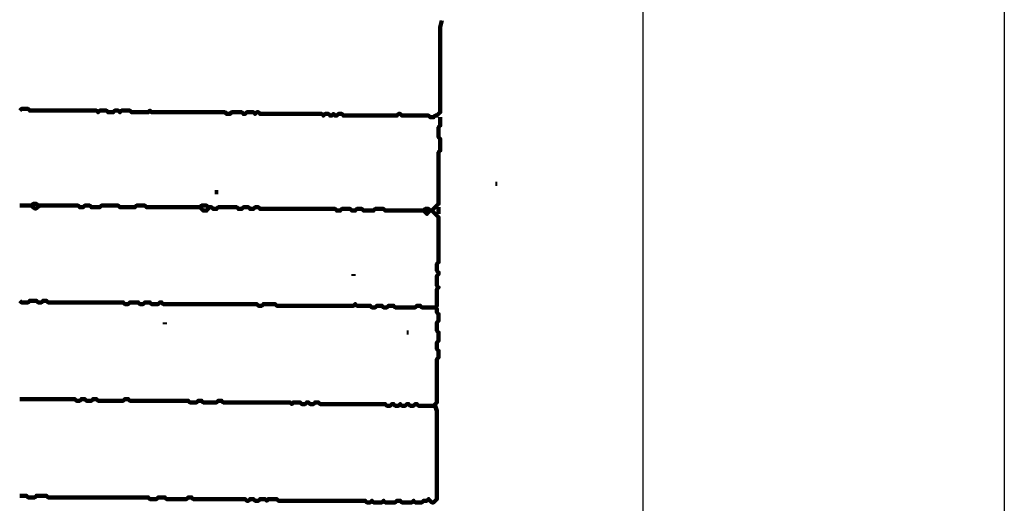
# Model space of a CAD drawing. Header units: metres. Extents: x 1959 to 4131, y 3282 to 4313.
# Tile 153 of 256: x 2383.75 to 2389.19, y 4297.8 to 4300.48. Entities that reach past the tile are written whole.
import ezdxf

# ---------------------------------------------------------------- set-up
doc = ezdxf.new("R2010")
doc.units = ezdxf.units.M
doc.layers.add('Dibujo', color=7, linetype='Continuous')
doc.layers.add('P', color=250, linetype='Continuous', lineweight=100)

msp = doc.modelspace()

# ---------------------------------------------------------------- linework, layer by layer
at = {"layer": 'Dibujo', "color": 0, "linetype": 'ByBlock'}
for p, q in [((2389.1945, 4310.8496), (2389.1945, 4281.1496)), ((2387.1945, 4308.8496), (2387.1945, 4283.1496))]:
    msp.add_line(p, q, dxfattribs=at)
at = {"layer": 'P', "color": 0, "linetype": 'Continuous'}
for points in [[(2386.0846, 4300.4733), (2386.0754, 4300.4363), (2386.0754, 4300.4271), (2386.0754, 4300.4179), (2386.0754, 4300.4086), (2386.0754, 4300.3994), (2386.0754, 4300.3902), (2386.0754, 4300.3809), (2386.0754, 4300.3717), (2386.0754, 4300.3625), (2386.0754, 4300.3533), (2386.0754, 4300.344), (2386.0754, 4300.3348), (2386.0754, 4300.3256), (2386.0754, 4300.3163), (2386.0754, 4300.3071), (2386.0754, 4300.2979), (2386.0754, 4300.2886), (2386.0754, 4300.2794), (2386.0754, 4300.2702), (2386.0754, 4300.2609), (2386.0754, 4300.2517), (2386.0754, 4300.2425), (2386.0754, 4300.2333), (2386.0754, 4300.224), (2386.0754, 4300.2148), (2386.0754, 4300.2056), (2386.0754, 4300.1963), (2386.0754, 4300.1871), (2386.0754, 4300.1779), (2386.0754, 4300.1686), (2386.0754, 4300.1594), (2386.0754, 4300.1502), (2386.0754, 4300.1409), (2386.0754, 4300.1317), (2386.0754, 4300.1225), (2386.0754, 4300.1133), (2386.0754, 4300.104), (2386.0754, 4300.0948), (2386.0754, 4300.0856), (2386.0754, 4300.0763), (2386.0754, 4300.0671), (2386.0754, 4300.0579), (2386.0754, 4300.0486), (2386.0754, 4300.0394), (2386.0754, 4300.0302), (2386.0754, 4300.0209), (2386.0754, 4300.0117), (2386.0754, 4300.0025), (2386.0754, 4299.9933), (2386.0754, 4299.984), (2386.0754, 4299.9748), (2386.0754, 4299.9656), (2386.0662, 4299.9563), (2386.0569, 4299.9471), (2386.0477, 4299.9471), (2386.0385, 4299.9379), (2386.0292, 4299.9379), (2386.02, 4299.9379), (2386.0108, 4299.9471), (2386.0016, 4299.9471), (2385.9923, 4299.9471), (2385.9831, 4299.9471), (2385.9739, 4299.9471), (2385.9646, 4299.9471), (2385.9554, 4299.9471), (2385.9462, 4299.9471), (2385.9369, 4299.9471), (2385.9277, 4299.9471), (2385.9185, 4299.9471), (2385.9092, 4299.9471), (2385.9, 4299.9471), (2385.8908, 4299.9471), (2385.8816, 4299.9471), (2385.8723, 4299.9471), (2385.8631, 4299.9471), (2385.8539, 4299.9563), (2385.8446, 4299.9563), (2385.8354, 4299.9471), (2385.8262, 4299.9471), (2385.8169, 4299.9471), (2385.8077, 4299.9471), (2385.7985, 4299.9471), (2385.7892, 4299.9471), (2385.78, 4299.9471), (2385.7708, 4299.9471), (2385.7616, 4299.9471), (2385.7523, 4299.9471), (2385.7431, 4299.9471), (2385.7339, 4299.9471), (2385.7246, 4299.9471), (2385.7154, 4299.9471), (2385.7062, 4299.9471), (2385.6969, 4299.9471), (2385.6877, 4299.9471), (2385.6785, 4299.9471), (2385.6692, 4299.9471), (2385.66, 4299.9471), (2385.6508, 4299.9471), (2385.6416, 4299.9471), (2385.6323, 4299.9471), (2385.6231, 4299.9471), (2385.6139, 4299.9471), (2385.6046, 4299.9471), (2385.5954, 4299.9471), (2385.5862, 4299.9471), (2385.5769, 4299.9471), (2385.5677, 4299.9471), (2385.5585, 4299.9471), (2385.5492, 4299.9471), (2385.54, 4299.9471), (2385.5308, 4299.9563), (2385.5216, 4299.9563), (2385.5123, 4299.9563), (2385.5031, 4299.9471), (2385.4939, 4299.9471), (2385.4846, 4299.9563), (2385.4754, 4299.9471), (2385.4662, 4299.9471), (2385.4569, 4299.9563), (2385.4477, 4299.9563), (2385.4385, 4299.9563), (2385.4292, 4299.9471), (2385.42, 4299.9563), (2385.4108, 4299.9563), (2385.4016, 4299.9563), (2385.3923, 4299.9563), (2385.3831, 4299.9563), (2385.3739, 4299.9563), (2385.3646, 4299.9563), (2385.3554, 4299.9563), (2385.3462, 4299.9563), (2385.3369, 4299.9563), (2385.3277, 4299.9563), (2385.3185, 4299.9563), (2385.3092, 4299.9563), (2385.3, 4299.9563), (2385.2908, 4299.9563), (2385.2816, 4299.9563), (2385.2723, 4299.9563), (2385.2631, 4299.9563), (2385.2539, 4299.9563), (2385.2446, 4299.9563), (2385.2354, 4299.9563), (2385.2262, 4299.9563), (2385.2169, 4299.9563), (2385.2077, 4299.9563), (2385.1985, 4299.9563), (2385.1892, 4299.9563), (2385.18, 4299.9563), (2385.1708, 4299.9563), (2385.1616, 4299.9563), (2385.1523, 4299.9563), (2385.1431, 4299.9563), (2385.1339, 4299.9563), (2385.1246, 4299.9563), (2385.1154, 4299.9563), (2385.1062, 4299.9563), (2385.0969, 4299.9563), (2385.0877, 4299.9563), (2385.0785, 4299.9563), (2385.0692, 4299.9656), (2385.06, 4299.9656), (2385.0508, 4299.9563), (2385.0416, 4299.9656), (2385.0323, 4299.9656), (2385.0231, 4299.9656), (2385.0139, 4299.9656), (2385.0046, 4299.9656), (2384.9954, 4299.9563), (2384.9862, 4299.9563), (2384.9769, 4299.9656), (2384.9677, 4299.9656), (2384.9585, 4299.9656), (2384.9492, 4299.9656), (2384.94, 4299.9656), (2384.9308, 4299.9656), (2384.9216, 4299.9656), (2384.9123, 4299.9563), (2384.9031, 4299.9563), (2384.8939, 4299.9563), (2384.8846, 4299.9656), (2384.8754, 4299.9656), (2384.8662, 4299.9656), (2384.8569, 4299.9656), (2384.8477, 4299.9656), (2384.8385, 4299.9656), (2384.8292, 4299.9656), (2384.82, 4299.9656), (2384.8108, 4299.9656), (2384.8016, 4299.9656), (2384.7923, 4299.9656), (2384.7831, 4299.9656), (2384.7739, 4299.9656), (2384.7646, 4299.9656), (2384.7554, 4299.9656), (2384.7462, 4299.9656), (2384.7369, 4299.9656), (2384.7277, 4299.9656), (2384.7185, 4299.9656), (2384.7092, 4299.9656), (2384.7, 4299.9656), (2384.6908, 4299.9656), (2384.6816, 4299.9656), (2384.6723, 4299.9656), (2384.6631, 4299.9656), (2384.6539, 4299.9656), (2384.6446, 4299.9656), (2384.6354, 4299.9656), (2384.6262, 4299.9656), (2384.6169, 4299.9656), (2384.6077, 4299.9656), (2384.5985, 4299.9656), (2384.5892, 4299.9656), (2384.58, 4299.9656), (2384.5708, 4299.9656), (2384.5616, 4299.9656), (2384.5523, 4299.9656), (2384.5431, 4299.9656), (2384.5339, 4299.9656), (2384.5246, 4299.9656), (2384.5154, 4299.9656), (2384.5062, 4299.9656), (2384.4969, 4299.9656), (2384.4877, 4299.9656), (2384.4785, 4299.9656), (2384.4692, 4299.9748), (2384.46, 4299.9656), (2384.4508, 4299.9656), (2384.4416, 4299.9656), (2384.4323, 4299.9656), (2384.4231, 4299.9656), (2384.4139, 4299.9656), (2384.4046, 4299.9656), (2384.3954, 4299.9656), (2384.3862, 4299.9656), (2384.3769, 4299.9656), (2384.3677, 4299.9656), (2384.3585, 4299.9748), (2384.3492, 4299.9748), (2384.34, 4299.9748), (2384.3308, 4299.9748), (2384.3216, 4299.9748), (2384.3123, 4299.9748), (2384.3031, 4299.9656), (2384.2939, 4299.9748), (2384.2846, 4299.9748), (2384.2754, 4299.9748), (2384.2662, 4299.9656), (2384.2569, 4299.9656), (2384.2477, 4299.9656), (2384.2385, 4299.9656), (2384.2292, 4299.9748), (2384.22, 4299.9748), (2384.2108, 4299.9748), (2384.2016, 4299.9748), (2384.1923, 4299.9748), (2384.1831, 4299.9656), (2384.1739, 4299.9748), (2384.1646, 4299.9748), (2384.1554, 4299.9748), (2384.1462, 4299.9748), (2384.1369, 4299.9748), (2384.1277, 4299.9748), (2384.1185, 4299.9748), (2384.1092, 4299.9748), (2384.1, 4299.9748), (2384.0908, 4299.9748), (2384.0816, 4299.9748), (2384.0723, 4299.9748), (2384.0631, 4299.9748), (2384.0539, 4299.9748), (2384.0446, 4299.9748), (2384.0354, 4299.9748), (2384.0262, 4299.9748), (2384.0169, 4299.9748), (2384.0077, 4299.9748), (2383.9985, 4299.9748), (2383.9892, 4299.9748), (2383.98, 4299.9748), (2383.9708, 4299.9748), (2383.9616, 4299.9748), (2383.9523, 4299.9748), (2383.9431, 4299.9748), (2383.9339, 4299.9748), (2383.9246, 4299.9748), (2383.9154, 4299.9748), (2383.9062, 4299.9748), (2383.8969, 4299.9748), (2383.8877, 4299.9748), (2383.8785, 4299.9748), (2383.8692, 4299.9748), (2383.86, 4299.9748), (2383.8508, 4299.9748), (2383.8416, 4299.9748), (2383.8323, 4299.9748), (2383.8231, 4299.9748), (2383.8139, 4299.9748), (2383.8046, 4299.9748), (2383.7954, 4299.984), (2383.7862, 4299.984), (2383.7769, 4299.984), (2383.7677, 4299.984), (2383.7585, 4299.984), (2383.7492, 4299.9748)], [(2386.0754, 4299.9379), (2386.0754, 4299.9009), (2386.0754, 4299.8917), (2386.0662, 4299.8825), (2386.0662, 4299.8733), (2386.0662, 4299.864), (2386.0662, 4299.8548), (2386.0662, 4299.8456), (2386.0662, 4299.8363), (2386.0662, 4299.8271), (2386.0754, 4299.8179), (2386.0754, 4299.8086), (2386.0754, 4299.7994), (2386.0754, 4299.7902), (2386.0754, 4299.7809), (2386.0754, 4299.7717), (2386.0754, 4299.7625), (2386.0754, 4299.7533), (2386.0662, 4299.744), (2386.0662, 4299.7348), (2386.0662, 4299.7256), (2386.0662, 4299.7163), (2386.0662, 4299.7071), (2386.0662, 4299.6979), (2386.0662, 4299.6886), (2386.0662, 4299.6794), (2386.0662, 4299.6702), (2386.0662, 4299.6609), (2386.0662, 4299.6517), (2386.0662, 4299.6425), (2386.0662, 4299.6333), (2386.0662, 4299.624), (2386.0662, 4299.6148), (2386.0662, 4299.6056), (2386.0662, 4299.5963), (2386.0662, 4299.5871), (2386.0662, 4299.5779), (2386.0662, 4299.5686), (2386.0662, 4299.5594), (2386.0662, 4299.5502), (2386.0662, 4299.5409), (2386.0662, 4299.5317), (2386.0662, 4299.5225), (2386.0662, 4299.5133), (2386.0662, 4299.504), (2386.0662, 4299.4948), (2386.0662, 4299.4856), (2386.0662, 4299.4763), (2386.0662, 4299.4671), (2386.0662, 4299.4579), (2386.0569, 4299.4486), (2386.0477, 4299.4394), (2386.0385, 4299.4302), (2386.0292, 4299.4209), (2386.0385, 4299.4117), (2386.0477, 4299.4025), (2386.0569, 4299.3933), (2386.0662, 4299.384), (2386.0662, 4299.3748), (2386.0662, 4299.3656), (2386.0662, 4299.3563), (2386.0662, 4299.3471), (2386.0662, 4299.3379), (2386.0662, 4299.3286), (2386.0662, 4299.3194), (2386.0662, 4299.3102), (2386.0662, 4299.3009), (2386.0662, 4299.2917), (2386.0662, 4299.2825), (2386.0662, 4299.2733), (2386.0662, 4299.264), (2386.0662, 4299.2548), (2386.0662, 4299.2456), (2386.0662, 4299.2363), (2386.0662, 4299.2271), (2386.0662, 4299.2179), (2386.0662, 4299.2086), (2386.0662, 4299.1994), (2386.0662, 4299.1902), (2386.0662, 4299.1809), (2386.0662, 4299.1717), (2386.0662, 4299.1625), (2386.0662, 4299.1533), (2386.0662, 4299.144), (2386.0662, 4299.1348), (2386.0569, 4299.1256), (2386.0569, 4299.1163), (2386.0569, 4299.1071), (2386.0569, 4299.0979), (2386.0569, 4299.0886), (2386.0662, 4299.0794), (2386.0662, 4299.0702), (2386.0569, 4299.0609), (2386.0569, 4299.0517), (2386.0569, 4299.0425), (2386.0569, 4299.0333), (2386.0569, 4299.024), (2386.0569, 4299.0148), (2386.0569, 4299.0056), (2386.0662, 4298.9963), (2386.0569, 4298.9871), (2386.0569, 4298.9779), (2386.0569, 4298.9686), (2386.0569, 4298.9594), (2386.0569, 4298.9502), (2386.0569, 4298.9409), (2386.0569, 4298.9317), (2386.0569, 4298.9225), (2386.0569, 4298.9133), (2386.0569, 4298.904), (2386.0569, 4298.8948), (2386.0477, 4298.8856), (2386.0569, 4298.8763), (2386.0569, 4298.8671), (2386.0569, 4298.8579), (2386.0662, 4298.8486), (2386.0662, 4298.8394), (2386.0662, 4298.8302), (2386.0662, 4298.8209), (2386.0662, 4298.8117), (2386.0569, 4298.8025), (2386.0569, 4298.7933), (2386.0569, 4298.784), (2386.0569, 4298.7748), (2386.0569, 4298.7656), (2386.0569, 4298.7563), (2386.0662, 4298.7471), (2386.0662, 4298.7379), (2386.0662, 4298.7286), (2386.0662, 4298.7194), (2386.0662, 4298.7102), (2386.0662, 4298.7009), (2386.0569, 4298.6917), (2386.0569, 4298.6825), (2386.0569, 4298.6733), (2386.0569, 4298.664), (2386.0569, 4298.6548), (2386.0662, 4298.6456), (2386.0662, 4298.6363), (2386.0662, 4298.6271), (2386.0662, 4298.6179), (2386.0662, 4298.6086), (2386.0569, 4298.5994), (2386.0569, 4298.5902), (2386.0569, 4298.5809), (2386.0569, 4298.5717), (2386.0569, 4298.5625), (2386.0569, 4298.5533), (2386.0569, 4298.544), (2386.0569, 4298.5348), (2386.0569, 4298.5256), (2386.0569, 4298.5163), (2386.0569, 4298.5071), (2386.0569, 4298.4979), (2386.0569, 4298.4886), (2386.0569, 4298.4794), (2386.0569, 4298.4702), (2386.0569, 4298.4609), (2386.0569, 4298.4517), (2386.0569, 4298.4425), (2386.0569, 4298.4333), (2386.0569, 4298.424), (2386.0569, 4298.4148), (2386.0569, 4298.4056), (2386.0569, 4298.3963), (2386.0569, 4298.3871), (2386.0569, 4298.3779), (2386.0569, 4298.3686), (2386.0569, 4298.3594), (2386.0477, 4298.3502), (2386.0385, 4298.3409), (2386.0292, 4298.3409), (2386.02, 4298.3409), (2386.0108, 4298.3409), (2386.0016, 4298.3409), (2385.9923, 4298.3409), (2385.9831, 4298.3409), (2385.9739, 4298.3409), (2385.9646, 4298.3409), (2385.9554, 4298.3409), (2385.9462, 4298.3502), (2385.9369, 4298.3502), (2385.9277, 4298.3409), (2385.9185, 4298.3409), (2385.9092, 4298.3409), (2385.9, 4298.3502), (2385.8908, 4298.3502), (2385.8816, 4298.3409), (2385.8723, 4298.3409), (2385.8631, 4298.3409), (2385.8539, 4298.3502), (2385.8446, 4298.3409), (2385.8354, 4298.3409), (2385.8262, 4298.3409), (2385.8169, 4298.3502), (2385.8077, 4298.3502), (2385.7985, 4298.3409), (2385.7892, 4298.3409), (2385.78, 4298.3409), (2385.7708, 4298.3502), (2385.7616, 4298.3502), (2385.7523, 4298.3502), (2385.7431, 4298.3502), (2385.7339, 4298.3502), (2385.7246, 4298.3502), (2385.7154, 4298.3502), (2385.7062, 4298.3502), (2385.6969, 4298.3502), (2385.6877, 4298.3502), (2385.6785, 4298.3502), (2385.6692, 4298.3502), (2385.66, 4298.3502), (2385.6508, 4298.3502), (2385.6416, 4298.3502), (2385.6323, 4298.3502), (2385.6231, 4298.3502), (2385.6139, 4298.3502), (2385.6046, 4298.3502), (2385.5954, 4298.3502), (2385.5862, 4298.3502), (2385.5769, 4298.3502), (2385.5677, 4298.3502), (2385.5585, 4298.3502), (2385.5492, 4298.3502), (2385.54, 4298.3502), (2385.5308, 4298.3502), (2385.5216, 4298.3502), (2385.5123, 4298.3502), (2385.5031, 4298.3502), (2385.4939, 4298.3502), (2385.4846, 4298.3502), (2385.4754, 4298.3502), (2385.4662, 4298.3502), (2385.4569, 4298.3502), (2385.4477, 4298.3502), (2385.4385, 4298.3502), (2385.4292, 4298.3502), (2385.42, 4298.3502), (2385.4108, 4298.3502), (2385.4016, 4298.3594), (2385.3923, 4298.3594), (2385.3831, 4298.3594), (2385.3739, 4298.3502), (2385.3646, 4298.3502), (2385.3554, 4298.3502), (2385.3462, 4298.3594), (2385.3369, 4298.3594), (2385.3277, 4298.3502), (2385.3185, 4298.3502), (2385.3092, 4298.3502), (2385.3, 4298.3594), (2385.2908, 4298.3594), (2385.2816, 4298.3594), (2385.2723, 4298.3594), (2385.2631, 4298.3594), (2385.2539, 4298.3502), (2385.2446, 4298.3594), (2385.2354, 4298.3594), (2385.2262, 4298.3594), (2385.2169, 4298.3594), (2385.2077, 4298.3594), (2385.1985, 4298.3594), (2385.1892, 4298.3594), (2385.18, 4298.3594), (2385.1708, 4298.3594), (2385.1616, 4298.3594), (2385.1523, 4298.3594), (2385.1431, 4298.3594), (2385.1339, 4298.3594), (2385.1246, 4298.3594), (2385.1154, 4298.3594), (2385.1062, 4298.3594), (2385.0969, 4298.3594), (2385.0877, 4298.3594), (2385.0785, 4298.3594), (2385.0692, 4298.3594), (2385.06, 4298.3594), (2385.0508, 4298.3594), (2385.0416, 4298.3594), (2385.0323, 4298.3594), (2385.0231, 4298.3594), (2385.0139, 4298.3594), (2385.0046, 4298.3594), (2384.9954, 4298.3594), (2384.9862, 4298.3594), (2384.9769, 4298.3594), (2384.9677, 4298.3594), (2384.9585, 4298.3594), (2384.9492, 4298.3594), (2384.94, 4298.3594), (2384.9308, 4298.3594), (2384.9216, 4298.3594), (2384.9123, 4298.3594), (2384.9031, 4298.3594), (2384.8939, 4298.3594), (2384.8846, 4298.3594), (2384.8754, 4298.3594), (2384.8662, 4298.3686), (2384.8569, 4298.3686), (2384.8477, 4298.3686), (2384.8385, 4298.3594), (2384.8292, 4298.3594), (2384.82, 4298.3594), (2384.8108, 4298.3594), (2384.8016, 4298.3594), (2384.7923, 4298.3594), (2384.7831, 4298.3594), (2384.7739, 4298.3594), (2384.7646, 4298.3594), (2384.7554, 4298.3686), (2384.7462, 4298.3686), (2384.7369, 4298.3686), (2384.7277, 4298.3594), (2384.7185, 4298.3594), (2384.7092, 4298.3594), (2384.7, 4298.3594), (2384.6908, 4298.3594), (2384.6816, 4298.3686), (2384.6723, 4298.3686), (2384.6631, 4298.3686), (2384.6539, 4298.3686), (2384.6446, 4298.3686), (2384.6354, 4298.3686), (2384.6262, 4298.3686), (2384.6169, 4298.3686), (2384.6077, 4298.3686), (2384.5985, 4298.3686), (2384.5892, 4298.3686), (2384.58, 4298.3686), (2384.5708, 4298.3686), (2384.5616, 4298.3686), (2384.5523, 4298.3686), (2384.5431, 4298.3686), (2384.5339, 4298.3686), (2384.5246, 4298.3686), (2384.5154, 4298.3686), (2384.5062, 4298.3686), (2384.4969, 4298.3686), (2384.4877, 4298.3686), (2384.4785, 4298.3686), (2384.4692, 4298.3686), (2384.46, 4298.3686), (2384.4508, 4298.3686), (2384.4416, 4298.3686), (2384.4323, 4298.3686), (2384.4231, 4298.3686), (2384.4139, 4298.3686), (2384.4046, 4298.3686), (2384.3954, 4298.3686), (2384.3862, 4298.3686), (2384.3769, 4298.3686), (2384.3677, 4298.3686), (2384.3585, 4298.3686), (2384.3492, 4298.3779), (2384.34, 4298.3779), (2384.3308, 4298.3779), (2384.3216, 4298.3686), (2384.3123, 4298.3686), (2384.3031, 4298.3686), (2384.2939, 4298.3686), (2384.2846, 4298.3686), (2384.2754, 4298.3686), (2384.2662, 4298.3686), (2384.2569, 4298.3686), (2384.2477, 4298.3686), (2384.2385, 4298.3686), (2384.2292, 4298.3686), (2384.22, 4298.3686), (2384.2108, 4298.3686), (2384.2016, 4298.3686), (2384.1923, 4298.3686), (2384.1831, 4298.3686), (2384.1739, 4298.3779), (2384.1646, 4298.3779), (2384.1554, 4298.3779), (2384.1462, 4298.3686), (2384.1369, 4298.3686), (2384.1277, 4298.3686), (2384.1185, 4298.3686), (2384.1092, 4298.3779), (2384.1, 4298.3779), (2384.0908, 4298.3779), (2384.0816, 4298.3686), (2384.0723, 4298.3686), (2384.0631, 4298.3686), (2384.0539, 4298.3779), (2384.0446, 4298.3779), (2384.0354, 4298.3779), (2384.0262, 4298.3779), (2384.0169, 4298.3779), (2384.0077, 4298.3779), (2383.9985, 4298.3779), (2383.9892, 4298.3779), (2383.98, 4298.3779), (2383.9708, 4298.3779), (2383.9616, 4298.3779), (2383.9523, 4298.3779), (2383.9431, 4298.3779), (2383.9339, 4298.3779), (2383.9246, 4298.3779), (2383.9154, 4298.3779), (2383.9062, 4298.3779), (2383.8969, 4298.3779), (2383.8877, 4298.3779), (2383.8785, 4298.3779), (2383.8692, 4298.3779), (2383.86, 4298.3779), (2383.8508, 4298.3779), (2383.8416, 4298.3779), (2383.8323, 4298.3779), (2383.8231, 4298.3779), (2383.8139, 4298.3779), (2383.8046, 4298.3779), (2383.7954, 4298.3779), (2383.7862, 4298.3779), (2383.7769, 4298.3779), (2383.7677, 4298.3779), (2383.7585, 4298.3779), (2383.7492, 4298.3779)], [(2386.38, 4299.5686), (2386.3892, 4299.5686)], [(2384.8292, 4299.5225), (2384.8477, 4299.5225)], [(2383.7492, 4299.4486), (2383.7585, 4299.4486), (2383.7677, 4299.4486), (2383.7769, 4299.4486), (2383.7862, 4299.4486), (2383.7954, 4299.4486), (2383.8046, 4299.4486), (2383.8139, 4299.4486), (2383.8231, 4299.4579), (2383.8323, 4299.4579), (2383.8416, 4299.4579), (2383.8508, 4299.4486), (2383.86, 4299.4486), (2383.8692, 4299.4486), (2383.8785, 4299.4486), (2383.8877, 4299.4486), (2383.8969, 4299.4486), (2383.9062, 4299.4486), (2383.9154, 4299.4486), (2383.9246, 4299.4486), (2383.9339, 4299.4486), (2383.9431, 4299.4486), (2383.9523, 4299.4486), (2383.9616, 4299.4486), (2383.9708, 4299.4486), (2383.98, 4299.4486), (2383.9892, 4299.4486), (2383.9985, 4299.4486), (2384.0077, 4299.4486), (2384.0169, 4299.4486), (2384.0262, 4299.4486), (2384.0354, 4299.4486), (2384.0446, 4299.4486), (2384.0539, 4299.4486), (2384.0631, 4299.4486), (2384.0723, 4299.4486), (2384.0816, 4299.4394), (2384.0908, 4299.4394), (2384.1, 4299.4394), (2384.1092, 4299.4486), (2384.1185, 4299.4486), (2384.1277, 4299.4486), (2384.1369, 4299.4486), (2384.1462, 4299.4394), (2384.1554, 4299.4394), (2384.1646, 4299.4394), (2384.1739, 4299.4394), (2384.1831, 4299.4394), (2384.1923, 4299.4394), (2384.2016, 4299.4486), (2384.2108, 4299.4486), (2384.22, 4299.4486), (2384.2292, 4299.4486), (2384.2385, 4299.4486), (2384.2477, 4299.4486), (2384.2569, 4299.4486), (2384.2662, 4299.4486), (2384.2754, 4299.4486), (2384.2846, 4299.4486), (2384.2939, 4299.4486), (2384.3031, 4299.4394), (2384.3123, 4299.4394), (2384.3216, 4299.4394), (2384.3308, 4299.4394), (2384.34, 4299.4394), (2384.3492, 4299.4394), (2384.3585, 4299.4394), (2384.3677, 4299.4394), (2384.3769, 4299.4394), (2384.3862, 4299.4394), (2384.3954, 4299.4486), (2384.4046, 4299.4486), (2384.4139, 4299.4486), (2384.4231, 4299.4486), (2384.4323, 4299.4486), (2384.4416, 4299.4486), (2384.4508, 4299.4394), (2384.46, 4299.4394), (2384.4692, 4299.4394), (2384.4785, 4299.4394), (2384.4877, 4299.4394), (2384.4969, 4299.4394), (2384.5062, 4299.4394), (2384.5154, 4299.4394), (2384.5246, 4299.4394), (2384.5339, 4299.4394), (2384.5431, 4299.4394), (2384.5523, 4299.4394), (2384.5616, 4299.4394), (2384.5708, 4299.4394), (2384.58, 4299.4394), (2384.5892, 4299.4394), (2384.5985, 4299.4394), (2384.6077, 4299.4394), (2384.6169, 4299.4394), (2384.6262, 4299.4394), (2384.6354, 4299.4394), (2384.6446, 4299.4394), (2384.6539, 4299.4394), (2384.6631, 4299.4394), (2384.6723, 4299.4394), (2384.6816, 4299.4394), (2384.6908, 4299.4394), (2384.7, 4299.4394), (2384.7092, 4299.4394), (2384.7185, 4299.4394), (2384.7277, 4299.4394), (2384.7369, 4299.4394), (2384.7462, 4299.4394), (2384.7554, 4299.4486), (2384.7646, 4299.4486), (2384.7739, 4299.4486), (2384.7831, 4299.4486), (2384.7923, 4299.4394), (2384.8016, 4299.4394), (2384.8108, 4299.4394), (2384.82, 4299.4302), (2384.8292, 4299.4302), (2384.8385, 4299.4302), (2384.8477, 4299.4394), (2384.8569, 4299.4394), (2384.8662, 4299.4394), (2384.8754, 4299.4394), (2384.8846, 4299.4394), (2384.8939, 4299.4394), (2384.9031, 4299.4394), (2384.9123, 4299.4394), (2384.9216, 4299.4394), (2384.9308, 4299.4394), (2384.94, 4299.4394), (2384.9492, 4299.4394), (2384.9585, 4299.4302), (2384.9677, 4299.4302), (2384.9769, 4299.4302), (2384.9862, 4299.4394), (2384.9954, 4299.4394), (2385.0046, 4299.4394), (2385.0139, 4299.4394), (2385.0231, 4299.4302), (2385.0323, 4299.4302), (2385.0416, 4299.4302), (2385.0508, 4299.4394), (2385.06, 4299.4394), (2385.0692, 4299.4394), (2385.0785, 4299.4302), (2385.0877, 4299.4302), (2385.0969, 4299.4302), (2385.1062, 4299.4302), (2385.1154, 4299.4302), (2385.1246, 4299.4302), (2385.1339, 4299.4302), (2385.1431, 4299.4302), (2385.1523, 4299.4302), (2385.1616, 4299.4302), (2385.1708, 4299.4302), (2385.18, 4299.4302), (2385.1892, 4299.4302), (2385.1985, 4299.4302), (2385.2077, 4299.4302), (2385.2169, 4299.4302), (2385.2262, 4299.4302), (2385.2354, 4299.4302), (2385.2446, 4299.4302), (2385.2539, 4299.4302), (2385.2631, 4299.4302), (2385.2723, 4299.4302), (2385.2816, 4299.4302), (2385.2908, 4299.4302), (2385.3, 4299.4302), (2385.3092, 4299.4302), (2385.3185, 4299.4302), (2385.3277, 4299.4302), (2385.3369, 4299.4302), (2385.3462, 4299.4302), (2385.3554, 4299.4302), (2385.3646, 4299.4302), (2385.3739, 4299.4302), (2385.3831, 4299.4302), (2385.3923, 4299.4302), (2385.4016, 4299.4302), (2385.4108, 4299.4302), (2385.42, 4299.4302), (2385.4292, 4299.4302), (2385.4385, 4299.4302), (2385.4477, 4299.4302), (2385.4569, 4299.4302), (2385.4662, 4299.4302), (2385.4754, 4299.4302), (2385.4846, 4299.4302), (2385.4939, 4299.4302), (2385.5031, 4299.4209), (2385.5123, 4299.4209), (2385.5216, 4299.4209), (2385.5308, 4299.4302), (2385.54, 4299.4302), (2385.5492, 4299.4302), (2385.5585, 4299.4302), (2385.5677, 4299.4302), (2385.5769, 4299.4302), (2385.5862, 4299.4209), (2385.5954, 4299.4209), (2385.6046, 4299.4209), (2385.6139, 4299.4302), (2385.6231, 4299.4302), (2385.6323, 4299.4302), (2385.6416, 4299.4302), (2385.6508, 4299.4209), (2385.66, 4299.4209), (2385.6692, 4299.4209), (2385.6785, 4299.4209), (2385.6877, 4299.4209), (2385.6969, 4299.4209), (2385.7062, 4299.4209), (2385.7154, 4299.4302), (2385.7246, 4299.4302), (2385.7339, 4299.4302), (2385.7431, 4299.4302), (2385.7523, 4299.4302), (2385.7616, 4299.4302), (2385.7708, 4299.4209), (2385.78, 4299.4209), (2385.7892, 4299.4209), (2385.7985, 4299.4209), (2385.8077, 4299.4209), (2385.8169, 4299.4209), (2385.8262, 4299.4209), (2385.8354, 4299.4209), (2385.8446, 4299.4209), (2385.8539, 4299.4209), (2385.8631, 4299.4209), (2385.8723, 4299.4209), (2385.8816, 4299.4209), (2385.8908, 4299.4209), (2385.9, 4299.4209), (2385.9092, 4299.4209), (2385.9185, 4299.4209), (2385.9277, 4299.4209), (2385.9369, 4299.4209), (2385.9462, 4299.4209), (2385.9554, 4299.4209), (2385.9646, 4299.4209), (2385.9739, 4299.4209), (2385.9831, 4299.4209), (2385.9923, 4299.4302), (2386.0016, 4299.4302), (2386.0108, 4299.4302), (2386.02, 4299.4209), (2386.0108, 4299.4117), (2386.0016, 4299.4025), (2385.9831, 4299.4209)], [(2383.8139, 4299.4486), (2383.8185, 4299.4456), (2383.8216, 4299.4409), (2383.8246, 4299.4394), (2383.8277, 4299.4363), (2383.8323, 4299.4333), (2383.8369, 4299.4333), (2383.84, 4299.4333), (2383.8446, 4299.4363), (2383.8477, 4299.4394), (2383.8508, 4299.4409), (2383.8554, 4299.4456), (2383.86, 4299.4486)], [(2384.7462, 4299.4394), (2384.7646, 4299.4209), (2384.7739, 4299.4209), (2384.7831, 4299.4209), (2384.8016, 4299.4394)], [(2386.0662, 4299.4394), (2386.0662, 4299.4025)], [(2385.5954, 4299.0702), (2385.5954, 4299.0609)], [(2383.7492, 4298.9225), (2383.7585, 4298.9133), (2383.7677, 4298.9133), (2383.7769, 4298.9133), (2383.7862, 4298.9133), (2383.7954, 4298.9133), (2383.8046, 4298.9225), (2383.8139, 4298.9225), (2383.8231, 4298.9225), (2383.8323, 4298.9225), (2383.8416, 4298.9225), (2383.8508, 4298.9133), (2383.86, 4298.9133), (2383.8692, 4298.9133), (2383.8785, 4298.9225), (2383.8877, 4298.9225), (2383.8969, 4298.9225), (2383.9062, 4298.9133), (2383.9154, 4298.9133), (2383.9246, 4298.9133), (2383.9339, 4298.9133), (2383.9431, 4298.9133), (2383.9523, 4298.9133), (2383.9616, 4298.9133), (2383.9708, 4298.9133), (2383.98, 4298.9133), (2383.9892, 4298.9133), (2383.9985, 4298.9133), (2384.0077, 4298.9133), (2384.0169, 4298.9133), (2384.0262, 4298.9133), (2384.0354, 4298.9133), (2384.0446, 4298.9133), (2384.0539, 4298.9133), (2384.0631, 4298.9133), (2384.0723, 4298.9133), (2384.0816, 4298.9133), (2384.0908, 4298.9133), (2384.1, 4298.9133), (2384.1092, 4298.9133), (2384.1185, 4298.9133), (2384.1277, 4298.9133), (2384.1369, 4298.9133), (2384.1462, 4298.9133), (2384.1554, 4298.9133), (2384.1646, 4298.9133), (2384.1739, 4298.9133), (2384.1831, 4298.9133), (2384.1923, 4298.9133), (2384.2016, 4298.9133), (2384.2108, 4298.9133), (2384.22, 4298.9133), (2384.2292, 4298.9133), (2384.2385, 4298.9133), (2384.2477, 4298.9133), (2384.2569, 4298.9133), (2384.2662, 4298.9133), (2384.2754, 4298.9133), (2384.2846, 4298.9133), (2384.2939, 4298.9133), (2384.3031, 4298.9133), (2384.3123, 4298.9133), (2384.3216, 4298.9133), (2384.3308, 4298.904), (2384.34, 4298.904), (2384.3492, 4298.904), (2384.3585, 4298.9133), (2384.3677, 4298.9133), (2384.3769, 4298.9133), (2384.3862, 4298.9133), (2384.3954, 4298.9133), (2384.4046, 4298.9133), (2384.4139, 4298.904), (2384.4231, 4298.904), (2384.4323, 4298.904), (2384.4416, 4298.9133), (2384.4508, 4298.9133), (2384.46, 4298.9133), (2384.4692, 4298.9133), (2384.4785, 4298.904), (2384.4877, 4298.904), (2384.4969, 4298.904), (2384.5062, 4298.904), (2384.5154, 4298.904), (2384.5246, 4298.9133), (2384.5339, 4298.9133), (2384.5431, 4298.904), (2384.5523, 4298.904), (2384.5616, 4298.904), (2384.5708, 4298.904), (2384.58, 4298.904), (2384.5892, 4298.904), (2384.5985, 4298.904), (2384.6077, 4298.904), (2384.6169, 4298.904), (2384.6262, 4298.904), (2384.6354, 4298.904), (2384.6446, 4298.904), (2384.6539, 4298.904), (2384.6631, 4298.904), (2384.6723, 4298.904), (2384.6816, 4298.904), (2384.6908, 4298.904), (2384.7, 4298.904), (2384.7092, 4298.904), (2384.7185, 4298.904), (2384.7277, 4298.904), (2384.7369, 4298.904), (2384.7462, 4298.904), (2384.7554, 4298.904), (2384.7646, 4298.904), (2384.7739, 4298.904), (2384.7831, 4298.904), (2384.7923, 4298.904), (2384.8016, 4298.904), (2384.8108, 4298.904), (2384.82, 4298.904), (2384.8292, 4298.904), (2384.8385, 4298.904), (2384.8477, 4298.904), (2384.8569, 4298.904), (2384.8662, 4298.904), (2384.8754, 4298.904), (2384.8846, 4298.904), (2384.8939, 4298.904), (2384.9031, 4298.904), (2384.9123, 4298.904), (2384.9216, 4298.904), (2384.9308, 4298.904), (2384.94, 4298.904), (2384.9492, 4298.904), (2384.9585, 4298.904), (2384.9677, 4298.904), (2384.9769, 4298.904), (2384.9862, 4298.904), (2384.9954, 4298.904), (2385.0046, 4298.904), (2385.0139, 4298.904), (2385.0231, 4298.904), (2385.0323, 4298.904), (2385.0416, 4298.904), (2385.0508, 4298.904), (2385.06, 4298.904), (2385.0692, 4298.8948), (2385.0785, 4298.8948), (2385.0877, 4298.8948), (2385.0969, 4298.904), (2385.1062, 4298.904), (2385.1154, 4298.904), (2385.1246, 4298.904), (2385.1339, 4298.904), (2385.1431, 4298.904), (2385.1523, 4298.904), (2385.1616, 4298.904), (2385.1708, 4298.8948), (2385.18, 4298.8948), (2385.1892, 4298.8948), (2385.1985, 4298.8948), (2385.2077, 4298.8948), (2385.2169, 4298.8948), (2385.2262, 4298.8948), (2385.2354, 4298.8948), (2385.2446, 4298.8948), (2385.2539, 4298.8948), (2385.2631, 4298.8948), (2385.2723, 4298.8948), (2385.2816, 4298.8948), (2385.2908, 4298.8948), (2385.3, 4298.8948), (2385.3092, 4298.8948), (2385.3185, 4298.8948), (2385.3277, 4298.8948), (2385.3369, 4298.8948), (2385.3462, 4298.8948), (2385.3554, 4298.8948), (2385.3646, 4298.8948), (2385.3739, 4298.8948), (2385.3831, 4298.8948), (2385.3923, 4298.8948), (2385.4016, 4298.8948), (2385.4108, 4298.8948), (2385.42, 4298.8948), (2385.4292, 4298.8948), (2385.4385, 4298.8948), (2385.4477, 4298.8948), (2385.4569, 4298.8948), (2385.4662, 4298.8948), (2385.4754, 4298.8948), (2385.4846, 4298.8948), (2385.4939, 4298.8948), (2385.5031, 4298.8948), (2385.5123, 4298.8948), (2385.5216, 4298.8948), (2385.5308, 4298.8948), (2385.54, 4298.8948), (2385.5492, 4298.8948), (2385.5585, 4298.8948), (2385.5677, 4298.8948), (2385.5769, 4298.8948), (2385.5862, 4298.8948), (2385.5954, 4298.8948), (2385.6046, 4298.904), (2385.6139, 4298.8948), (2385.6231, 4298.8948), (2385.6323, 4298.8948), (2385.6416, 4298.8948), (2385.6508, 4298.8948), (2385.66, 4298.8948), (2385.6692, 4298.8948), (2385.6785, 4298.8948), (2385.6877, 4298.8948), (2385.6969, 4298.8856), (2385.7062, 4298.8856), (2385.7154, 4298.8856), (2385.7246, 4298.8948), (2385.7339, 4298.8948), (2385.7431, 4298.8948), (2385.7523, 4298.8948), (2385.7616, 4298.8856), (2385.7708, 4298.8856), (2385.78, 4298.8856), (2385.7892, 4298.8948), (2385.7985, 4298.8948), (2385.8077, 4298.8948), (2385.8169, 4298.8948), (2385.8262, 4298.8856), (2385.8354, 4298.8856), (2385.8446, 4298.8856), (2385.8539, 4298.8856), (2385.8631, 4298.8856), (2385.8723, 4298.8856), (2385.8816, 4298.8856), (2385.8908, 4298.8856), (2385.9, 4298.8856), (2385.9092, 4298.8856), (2385.9185, 4298.8856), (2385.9277, 4298.8856), (2385.9369, 4298.8856), (2385.9462, 4298.8948), (2385.9554, 4298.8948), (2385.9646, 4298.8948), (2385.9739, 4298.8856), (2385.9831, 4298.8856), (2385.9923, 4298.8856), (2386.0016, 4298.8856), (2386.0108, 4298.8856), (2386.02, 4298.8856), (2386.0477, 4298.8856)], [(2384.5523, 4298.8025), (2384.5523, 4298.7933)], [(2385.8908, 4298.7471), (2385.9, 4298.7471)], [(2383.7492, 4297.8425), (2383.7585, 4297.8425), (2383.7677, 4297.8425), (2383.7769, 4297.8425), (2383.7862, 4297.8425), (2383.7954, 4297.8333), (2383.8046, 4297.8333), (2383.8139, 4297.8333), (2383.8231, 4297.8333), (2383.8323, 4297.8333), (2383.8416, 4297.8425), (2383.8508, 4297.8425), (2383.86, 4297.8425), (2383.8692, 4297.8425), (2383.8785, 4297.8425), (2383.8877, 4297.8425), (2383.8969, 4297.8425), (2383.9062, 4297.8333), (2383.9154, 4297.8333), (2383.9246, 4297.8333), (2383.9339, 4297.8333), (2383.9431, 4297.8333), (2383.9523, 4297.8333), (2383.9616, 4297.8333), (2383.9708, 4297.8333), (2383.98, 4297.8333), (2383.9892, 4297.8333), (2383.9985, 4297.8333), (2384.0077, 4297.8333), (2384.0169, 4297.8333), (2384.0262, 4297.8333), (2384.0354, 4297.8333), (2384.0446, 4297.8333), (2384.0539, 4297.8333), (2384.0631, 4297.8333), (2384.0723, 4297.8333), (2384.0816, 4297.8333), (2384.0908, 4297.8333), (2384.1, 4297.8333), (2384.1092, 4297.8333), (2384.1185, 4297.8333), (2384.1277, 4297.8333), (2384.1369, 4297.8333), (2384.1462, 4297.8333), (2384.1554, 4297.8333), (2384.1646, 4297.8333), (2384.1739, 4297.8333), (2384.1831, 4297.8333), (2384.1923, 4297.8333), (2384.2016, 4297.8333), (2384.2108, 4297.8333), (2384.22, 4297.8333), (2384.2292, 4297.8333), (2384.2385, 4297.8333), (2384.2477, 4297.8333), (2384.2569, 4297.8333), (2384.2662, 4297.8333), (2384.2754, 4297.8333), (2384.2846, 4297.8333), (2384.2939, 4297.8333), (2384.3031, 4297.8333), (2384.3123, 4297.8333), (2384.3216, 4297.8333), (2384.3308, 4297.8333), (2384.34, 4297.8333), (2384.3492, 4297.8333), (2384.3585, 4297.8333), (2384.3677, 4297.8333), (2384.3769, 4297.8333), (2384.3862, 4297.8333), (2384.3954, 4297.8333), (2384.4046, 4297.8333), (2384.4139, 4297.8333), (2384.4231, 4297.8333), (2384.4323, 4297.8333), (2384.4416, 4297.8333), (2384.4508, 4297.8333), (2384.46, 4297.8333), (2384.4692, 4297.824), (2384.4785, 4297.824), (2384.4877, 4297.824), (2384.4969, 4297.824), (2384.5062, 4297.824), (2384.5154, 4297.8333), (2384.5246, 4297.8333), (2384.5339, 4297.8333), (2384.5431, 4297.8333), (2384.5523, 4297.8333), (2384.5616, 4297.824), (2384.5708, 4297.824), (2384.58, 4297.824), (2384.5892, 4297.824), (2384.5985, 4297.824), (2384.6077, 4297.824), (2384.6169, 4297.824), (2384.6262, 4297.824), (2384.6354, 4297.824), (2384.6446, 4297.824), (2384.6539, 4297.824), (2384.6631, 4297.824), (2384.6723, 4297.824), (2384.6816, 4297.8333), (2384.6908, 4297.8333), (2384.7, 4297.8333), (2384.7092, 4297.824), (2384.7185, 4297.824), (2384.7277, 4297.824), (2384.7369, 4297.824), (2384.7462, 4297.824), (2384.7554, 4297.824), (2384.7646, 4297.824), (2384.7739, 4297.824), (2384.7831, 4297.824), (2384.7923, 4297.824), (2384.8016, 4297.824), (2384.8108, 4297.824), (2384.82, 4297.824), (2384.8292, 4297.824), (2384.8385, 4297.824), (2384.8477, 4297.824), (2384.8569, 4297.824), (2384.8662, 4297.824), (2384.8754, 4297.824), (2384.8846, 4297.824), (2384.8939, 4297.824), (2384.9031, 4297.824), (2384.9123, 4297.824), (2384.9216, 4297.824), (2384.9308, 4297.824), (2384.94, 4297.824), (2384.9492, 4297.824), (2384.9585, 4297.824), (2384.9677, 4297.824), (2384.9769, 4297.824), (2384.9862, 4297.824), (2384.9954, 4297.824), (2385.0046, 4297.8148), (2385.0139, 4297.8148), (2385.0231, 4297.824), (2385.0323, 4297.824), (2385.0416, 4297.824), (2385.0508, 4297.8148), (2385.06, 4297.8148), (2385.0692, 4297.8148), (2385.0785, 4297.824), (2385.0877, 4297.824), (2385.0969, 4297.824), (2385.1062, 4297.824), (2385.1154, 4297.8148), (2385.1246, 4297.824), (2385.1339, 4297.824), (2385.1431, 4297.824), (2385.1523, 4297.824), (2385.1616, 4297.824), (2385.1708, 4297.824), (2385.18, 4297.8148), (2385.1892, 4297.8148), (2385.1985, 4297.8148), (2385.2077, 4297.8148), (2385.2169, 4297.8148), (2385.2262, 4297.8148), (2385.2354, 4297.8148), (2385.2446, 4297.8148), (2385.2539, 4297.8148), (2385.2631, 4297.8148), (2385.2723, 4297.8148), (2385.2816, 4297.8148), (2385.2908, 4297.8148), (2385.3, 4297.8148), (2385.3092, 4297.8148), (2385.3185, 4297.8148), (2385.3277, 4297.8148), (2385.3369, 4297.8148), (2385.3462, 4297.8148), (2385.3554, 4297.8148), (2385.3646, 4297.8148), (2385.3739, 4297.8148), (2385.3831, 4297.8148), (2385.3923, 4297.8148), (2385.4016, 4297.8148), (2385.4108, 4297.8148), (2385.42, 4297.8148), (2385.4292, 4297.8148), (2385.4385, 4297.8148), (2385.4477, 4297.8148), (2385.4569, 4297.8148), (2385.4662, 4297.8148), (2385.4754, 4297.8148), (2385.4846, 4297.8148), (2385.4939, 4297.8148), (2385.5031, 4297.8148), (2385.5123, 4297.8148), (2385.5216, 4297.8148), (2385.5308, 4297.8148), (2385.54, 4297.8148), (2385.5492, 4297.8148), (2385.5585, 4297.8148), (2385.5677, 4297.8148), (2385.5769, 4297.8148), (2385.5862, 4297.8148), (2385.5954, 4297.8148), (2385.6046, 4297.8148), (2385.6139, 4297.8148), (2385.6231, 4297.8148), (2385.6323, 4297.8148), (2385.6416, 4297.8148), (2385.6508, 4297.8148), (2385.66, 4297.8148), (2385.6692, 4297.8056), (2385.6785, 4297.8056), (2385.6877, 4297.8056), (2385.6969, 4297.8148), (2385.7062, 4297.8056), (2385.7154, 4297.8056), (2385.7246, 4297.8056), (2385.7339, 4297.8056), (2385.7431, 4297.8056), (2385.7523, 4297.8056), (2385.7616, 4297.8148), (2385.7708, 4297.8056), (2385.78, 4297.8056), (2385.7892, 4297.8056), (2385.7985, 4297.8056), (2385.8077, 4297.8056), (2385.8169, 4297.8056), (2385.8262, 4297.8056), (2385.8354, 4297.8148), (2385.8446, 4297.8148), (2385.8539, 4297.8148), (2385.8631, 4297.8056), (2385.8723, 4297.8056), (2385.8816, 4297.8056), (2385.8908, 4297.8056), (2385.9, 4297.8056), (2385.9092, 4297.8056), (2385.9185, 4297.8056), (2385.9277, 4297.8148), (2385.9369, 4297.8056), (2385.9462, 4297.8056), (2385.9554, 4297.8056), (2385.9646, 4297.8056), (2385.9739, 4297.8056), (2385.9831, 4297.8148), (2385.9923, 4297.8148), (2386.0016, 4297.8148), (2386.0108, 4297.824), (2386.02, 4297.8148), (2386.0292, 4297.8056), (2386.0385, 4297.8056), (2386.0477, 4297.8148), (2386.0569, 4297.824), (2386.0569, 4297.8333), (2386.0569, 4297.8425), (2386.0569, 4297.8517), (2386.0569, 4297.8609), (2386.0569, 4297.8702), (2386.0569, 4297.8794), (2386.0569, 4297.8886), (2386.0569, 4297.8979), (2386.0569, 4297.9071), (2386.0569, 4297.9163), (2386.0569, 4297.9256), (2386.0569, 4297.9348), (2386.0569, 4297.944), (2386.0569, 4297.9533), (2386.0569, 4297.9625), (2386.0569, 4297.9717), (2386.0569, 4297.9809), (2386.0569, 4297.9902), (2386.0569, 4297.9994), (2386.0569, 4298.0086), (2386.0569, 4298.0179), (2386.0569, 4298.0271), (2386.0569, 4298.0363), (2386.0569, 4298.0456), (2386.0569, 4298.0548), (2386.0569, 4298.064), (2386.0569, 4298.0733), (2386.0569, 4298.0825), (2386.0569, 4298.0917), (2386.0569, 4298.1009), (2386.0569, 4298.1102), (2386.0569, 4298.1194), (2386.0569, 4298.1286), (2386.0569, 4298.1379), (2386.0569, 4298.1471), (2386.0569, 4298.1563), (2386.0569, 4298.1656), (2386.0569, 4298.1748), (2386.0569, 4298.184), (2386.0569, 4298.1933), (2386.0569, 4298.2025), (2386.0569, 4298.2117), (2386.0569, 4298.2209), (2386.0569, 4298.2302), (2386.0569, 4298.2394), (2386.0569, 4298.2486), (2386.0569, 4298.2579), (2386.0569, 4298.2671), (2386.0569, 4298.2763), (2386.0569, 4298.2856), (2386.0569, 4298.2948), (2386.0569, 4298.304), (2386.0569, 4298.3133), (2386.0477, 4298.3409)]]:
    msp.add_lwpolyline(points, dxfattribs=at)

doc.saveas('drawing.dxf')
